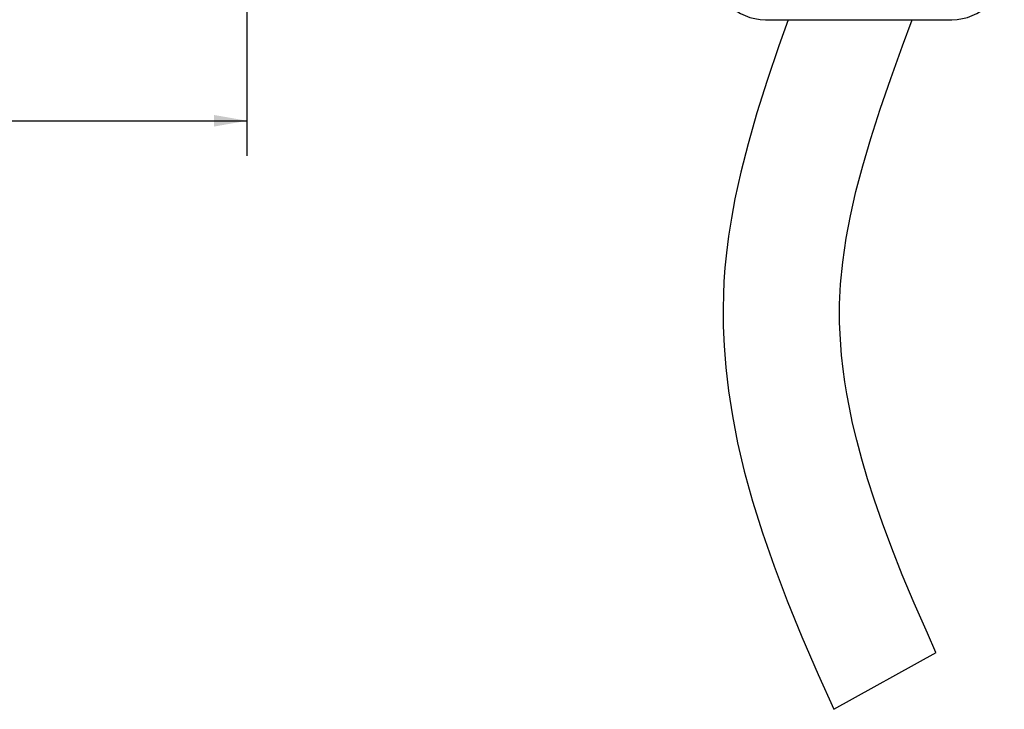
# Paper-space layout 'Blatt-1' of a CAD drawing. Header units: millimetres. Extents: x 0 to 594, y 0 to 420.
# Tile 6 of 19: x 235 to 319, y 188 to 247. Entities that reach past the tile are written whole.
import ezdxf
from ezdxf.enums import TextEntityAlignment as Align

# ---------------------------------------------------------------- set-up
doc = ezdxf.new("R2010")
doc.units = ezdxf.units.MM
doc.layers.add('LAYER0', color=7, linetype='Continuous')
doc.styles.add('VERO0-osifont', font='osifont-2014-11-14.ttf')
doc.dimstyles.new('Vero Software', dxfattribs={"dimtxt": 2.8, "dimasz": 2.835641, "dimexe": 1.25, "dimexo": 3, "dimgap": 1.5, "dimtad": 1, "dimdsep": 46, "dimtxsty": 'VERO0-osifont', "dimblk1": 'ArrowheadClosed', "dimblk2": 'ArrowheadClosed', "dimsah": 1, "dimcen": 0, "dimclrt": 7, "dimaunit": 1, "dimadec": 3, "dimazin": 2, "dimtfac": 0.8, "dimtdec": 3, "dimtmove": 0, "dimatfit": 3, "dimfxl": 1, "dimtolj": 1, "dimarcsym": 0})

# ---------------------------------------------------------------- blocks, each defined once
blk = doc.blocks.new('ArrowheadClosed')
at = {"color": 0}
blk.add_solid([(0, 0), (-1, 0.176), (-1, -0.176)], dxfattribs=at)
blk = doc.blocks.new('*D21')
at = {"layer": 'LAYER0', "color": 56, "linetype": 'Continuous'}
for p, q in [((164.125, 268.787), (164.125, 245.958)), ((254.125, 260.139), (254.125, 245.958)), ((164.125, 248.958), (254.125, 248.958))]:
    blk.add_line(p, q, dxfattribs=at)
at = {"layer": 'LAYER0', "color": 56, "linetype": 'Continuous', "extrusion": (0, 0, -1), "xscale": 2.83564090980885, "yscale": 2.83564090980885, "zscale": 2.83564090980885}
blk.add_blockref('ArrowheadClosed', (-164.125, 248.958), dxfattribs=at)
at = {"layer": 'LAYER0', "color": 56, "linetype": 'Continuous', "xscale": 2.83564090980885, "yscale": 2.83564090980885, "zscale": 2.83564090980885}
blk.add_blockref('ArrowheadClosed', (254.125, 248.958), dxfattribs=at)
at = {"layer": 'LAYER0', "color": 230, "linetype": 'Continuous', "style": 'VERO0-osifont', "width": 0.979066}
blk.add_text('90', height=2.8, dxfattribs=at).set_placement((207.321, 250.458), (210.929, 250.458), align=Align.FIT)
blk = doc.blocks.new('*D22')
at = {"layer": 'LAYER0', "color": 56, "linetype": 'Continuous'}
for p, q in [((137.125, 300.239), (137.125, 235.468)), ((254.125, 260.139), (254.125, 235.468)), ((137.125, 238.468), (254.125, 238.468))]:
    blk.add_line(p, q, dxfattribs=at)
at = {"layer": 'LAYER0', "color": 56, "linetype": 'Continuous', "extrusion": (0, 0, -1), "xscale": 2.83564090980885, "yscale": 2.83564090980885, "zscale": 2.83564090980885}
blk.add_blockref('ArrowheadClosed', (-137.125, 238.468), dxfattribs=at)
at = {"layer": 'LAYER0', "color": 56, "linetype": 'Continuous', "xscale": 2.83564090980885, "yscale": 2.83564090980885, "zscale": 2.83564090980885}
blk.add_blockref('ArrowheadClosed', (254.125, 238.468), dxfattribs=at)
at = {"layer": 'LAYER0', "color": 230, "linetype": 'Continuous', "style": 'VERO0-osifont', "width": 0.979616}
blk.add_text('117', height=2.8, dxfattribs=at).set_placement((193.466, 239.968), (197.784, 239.968), align=Align.FIT)
blk = doc.blocks.new('View  2')
at = {"layer": 'LAYER0', "color": 4, "linetype": 'Continuous'}
for p, q in [((298.625, 247.139), (314.625, 247.139)), ((304.497, 187.975), (313.271, 192.839))]:
    blk.add_line(p, q, dxfattribs=at)
at = {"layer": 'LAYER0', "color": 4, "linetype": 'Continuous', "flags": 128}
for points in [[(300.567, 247.124), (299.777, 244.903), (298.769, 241.937), (297.884, 239.135), (297.129, 236.503), (296.505, 234.045), (296.008, 231.767), (295.701, 230.108), (295.461, 228.567), (295.28, 227.145), (295.151, 225.847), (295.065, 224.673), (295.012, 223.576), (294.984, 222.367), (294.996, 220.839), (295.067, 219.151), (295.213, 217.304), (295.447, 215.303), (295.783, 213.15), (296.235, 210.849), (296.811, 208.406), (297.522, 205.824), (298.37, 203.108), (299.359, 200.261), (300.49, 197.286), (301.758, 194.184), (303.153, 190.961), (304.494, 187.982)], [(313.262, 192.859), (312.519, 194.513), (311.39, 197.094), (310.372, 199.523), (309.465, 201.802), (308.668, 203.931), (307.976, 205.913), (307.385, 207.751), (306.886, 209.444), (306.454, 211.067), (306.104, 212.536), (305.826, 213.857), (305.609, 215.03), (305.442, 216.066), (305.291, 217.16), (305.159, 218.36), (305.054, 219.692), (304.992, 221.154), (304.991, 222.742), (305.073, 224.462), (305.256, 226.342), (305.555, 228.389), (305.922, 230.323), (306.395, 232.394), (306.979, 234.605), (307.676, 236.959), (308.484, 239.459), (309.396, 242.107), (310.4, 244.906), (311.212, 247.125)]]:
    blk.add_lwpolyline(points, dxfattribs=at)
at = {"layer": 'LAYER0', "color": 4, "linetype": 'Continuous'}
for centre, start, end in [((298.625, 251.639), 180, 270), ((314.625, 251.639), 270, 0)]:
    blk.add_arc(centre, 4.5, start, end, dxfattribs=at)

psp = doc.layouts.new('Blatt-1')

# ---------------------------------------------------------------- block references
at = {"layer": 'LAYER0', "color": 4, "linetype": 'Continuous'}
psp.add_blockref('View  2', (0, 0), dxfattribs=at)

# ---------------------------------------------------------------- dimensions: what is measured, and where the dimension line sits
at = {"layer": 'LAYER0', "color": 56, "linetype": 'Continuous'}
for base, p1, picture, middle in [((230.019, 238.468), (137.125, 300.239), '*D22', (199.284, 239.968)), ((223.463, 248.958), (164.125, 268.787), '*D21', (212.429, 250.458))]:
    dim = psp.add_linear_dim(base=base, p1=p1, p2=(254.125, 260.139), dimstyle='Vero Software', override={"dimasz": 2.835641, "dimdsep": 46, "dimtxsty": 'VERO0-osifont', "dimclrt": 230}, dxfattribs=at)
    dim.commit()
    dim.dimension.update_dxf_attribs({"geometry": picture, "text_midpoint": middle})

doc.saveas('drawing.dxf')
